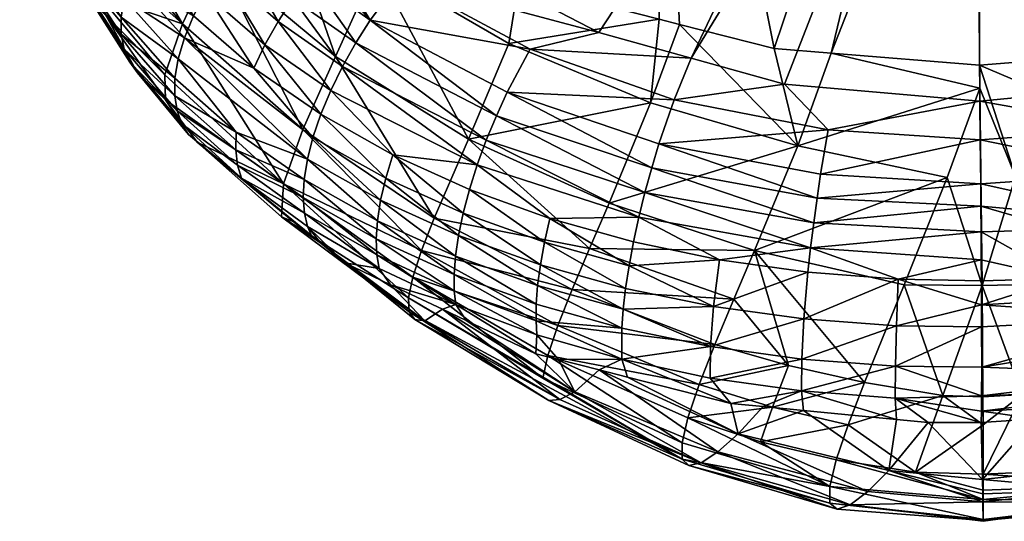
# Model space of a CAD drawing. Extents: x -0.098 to 0.098, y -0.192 to -0.001.
# Tile 22 of 256: x -0.00493 to 0.00082, y -0.1921 to -0.18917. Entities that reach past the tile are written whole.
import ezdxf

# ---------------------------------------------------------------- set-up
doc = ezdxf.new("R2010")
doc.units = 0
doc.layers.add('mesh', color=7, linetype='CONTINUOUS')

msp = doc.modelspace()

# ---------------------------------------------------------------- meshes
at = {"layer": 'mesh'}
mesh = msp.add_polyface(dxfattribs=at)
corners = [(0.0052554, -0.1858226, 0.1596345), (0.0006512, -0.1849164, 0.1593801), (0.0053644, -0.1827672, 0.1578573), (0.0052396, -0.1862653, 0.159892), (0.0051975, -0.1867153, 0.1601912), (0.0006639, -0.1866526, 0.1604881), (0.0064476, -0.1836237, 0.1563551), (0.0063387, -0.1837324, 0.1561524), (0.0063255, -0.1841135, 0.1563382), (0.0053981, -0.1818238, 0.1573085), (0.0054031, -0.1816827, 0.1572264), (0.0056324, -0.1828264, 0.1577665), (0.0062794, -0.1830784, 0.157342), (0.0060542, -0.1865188, 0.1595486), (0.0061714, -0.1830102, 0.1574606), (0.0060486, -0.1829502, 0.1575635), (0.0058, -0.1863921, 0.1597289), (0.0059151, -0.1828993, 0.157649), (0.0063688, -0.1831532, 0.1572104), (0.0063075, -0.1867742, 0.1591708), (0.0062424, -0.1866742, 0.1593206), (0.006437, -0.1832326, 0.1570691), (0.0063931, -0.1794325, 0.1555304), (0.006483, -0.1794965, 0.1553955), (0.0065522, -0.1795645, 0.1552507), (0.006599, -0.1796347, 0.1551), (0.0064825, -0.1833144, 0.1569221), (0.0066233, -0.1797051, 0.1549475), (0.0065049, -0.1833964, 0.1567735), (0.0066256, -0.179774, 0.1547972), (0.0065052, -0.1834764, 0.1566274), (0.0062231, -0.1802386, 0.1539678), (0.0034711, -0.1852091, 0.1543357), (0.0025852, -0.1815965, 0.1521447), (0.0025745, -0.1854586, 0.1541569), (0.0034973, -0.1813771, 0.1523398), (0.0042897, -0.1849045, 0.1545935), (0.0043313, -0.1811088, 0.1526176), (0.0040977, -0.1885951, 0.1568429), (0.0034325, -0.1889009, 0.1566107), (0.0060435, -0.1874711, 0.1580888), (0.0057077, -0.1805168, 0.1534289), (0.0056897, -0.1877286, 0.1576798), (0.0006406, -0.181929, 0.1520589), (0.000659, -0.1856582, 0.1540748), (0.0017549, -0.1893449, 0.1563683), (0.000633, -0.1818433, 0.157714), (0.0006583, -0.1858799, 0.1599949), (0.0055079, -0.1863066, 0.1598437), (0.0064654, -0.1800735, 0.1543686), (0.0062028, -0.1873552, 0.1582729), (0.0063108, -0.1872196, 0.1584872), (0.0061527, -0.1866001, 0.1594293), (0.0059261, -0.1864549, 0.1596395), (0.0063737, -0.187049, 0.1587526), (0.0063554, -0.1868658, 0.1590328), (0.0057148, -0.1871292, 0.1602228), (0.0059667, -0.1872924, 0.1600641), (0.0054355, -0.1870082, 0.1603119), (0.0055876, -0.1877911, 0.1576116), (0.0050727, -0.1808145, 0.1529798), (0.0049471, -0.1881834, 0.1571839)]
mesh.append_faces([[corners[k] for k in face] for face in [(0, 1, 2, 2), (3, 4, 5, 5), (6, 7, 8, 8), (9, 10, 11, 11), (12, 13, 14, 14), (11, 2, 9, 9), (15, 16, 17, 17), (18, 19, 20, 20), (21, 19, 18, 18), (22, 12, 14, 14), (23, 18, 12, 12), (24, 21, 18, 18), (25, 26, 21, 21), (27, 28, 26, 26), (29, 30, 28, 28), (31, 8, 7, 7), (32, 33, 34, 34), (32, 35, 33, 33), (36, 35, 32, 32), (36, 37, 35, 35), (32, 38, 36, 36), (34, 39, 32, 32), (40, 41, 42, 42), (40, 31, 41, 41), (43, 34, 33, 33), (44, 34, 43, 43), (44, 45, 34, 34), (2, 1, 46, 46), (0, 47, 1, 1), (3, 47, 0, 0), (3, 5, 47, 47), (48, 3, 0, 0), (6, 49, 7, 7), (50, 6, 8, 8), (51, 6, 50, 50), (2, 48, 0, 0), (12, 18, 52, 52), (14, 53, 15, 15), (14, 13, 53, 53), (12, 52, 13, 13), (11, 48, 2, 2), (17, 48, 11, 11), (17, 16, 48, 48), (15, 53, 16, 16), (30, 54, 28, 28), (51, 54, 30, 30), (26, 55, 21, 21), (28, 55, 26, 26), (28, 54, 55, 55), (18, 20, 52, 52), (21, 55, 19, 19), (6, 51, 30, 30), (56, 16, 53, 53), (48, 16, 56, 56), (57, 13, 52, 52), (4, 48, 58, 58), (3, 48, 4, 4), (50, 31, 40, 40), (50, 8, 31, 31), (41, 59, 42, 42), (60, 59, 41, 41), (60, 61, 59, 59), (37, 61, 60, 60), (36, 61, 37, 37)]])
mesh = msp.add_polyface(dxfattribs=at)
corners = [(-0.0040691, -0.1829649, 0.1579332), (0.0006512, -0.1849164, 0.1593801), (-0.0039357, -0.1858689, 0.1596333), (-0.0041108, -0.1820548, 0.1574004), (-0.0043338, -0.1830229, 0.1578495), (-0.0041185, -0.1818695, 0.1573136), (-0.0012563, -0.185639, 0.1542488), (0.0006599, -0.1858227, 0.1541637), (0.000659, -0.1856582, 0.1540748), (-0.0021548, -0.1853972, 0.1544268), (-0.0020166, -0.1889527, 0.1565961), (-0.0029757, -0.1850992, 0.1546839), (-0.0027438, -0.18863, 0.1568443), (-0.0005226, -0.1893344, 0.1563757), (-0.0013059, -0.1817591, 0.1522134), (0.0006406, -0.181929, 0.1520589), (-0.0022196, -0.1815477, 0.1524079), (-0.0030557, -0.1812864, 0.1526849), (0.0006583, -0.1858799, 0.1599949), (-0.0039154, -0.186311, 0.1598921), (-0.0038633, -0.1867929, 0.1602133), (-0.003617, -0.1875563, 0.1607547), (0.000633, -0.1818433, 0.157714), (-0.0041817, -0.1863578, 0.1598392), (-0.0045261, -0.1864647, 0.1596994), (-0.0043726, -0.1872112, 0.1602463), (-0.0040945, -0.1870856, 0.1603336), (-0.0037995, -0.180998, 0.1530464), (-0.0044369, -0.1807053, 0.1534947), (-0.0042168, -0.1878593, 0.1575899), (-0.0043459, -0.1877821, 0.1576753), (-0.0035952, -0.188231, 0.1571791), (-0.0034567, -0.1883138, 0.1570875), (-0.0028755, -0.1885716, 0.1568892)]
mesh.append_faces([[corners[k] for k in face] for face in [(0, 1, 2, 2), (3, 0, 4, 4), (5, 3, 4, 4), (6, 7, 8, 8), (9, 10, 6, 6), (11, 12, 9, 9), (13, 7, 6, 6), (14, 8, 15, 15), (14, 6, 8, 8), (16, 6, 14, 14), (16, 9, 6, 6), (17, 9, 16, 16), (17, 11, 9, 9), (18, 19, 2, 2), (18, 20, 19, 19), (18, 21, 20, 20), (2, 1, 18, 18), (0, 22, 1, 1), (3, 22, 0, 0), (19, 0, 2, 2), (23, 0, 19, 19), (23, 4, 0, 0), (23, 24, 4, 4), (23, 25, 24, 24), (23, 20, 26, 26), (19, 20, 23, 23), (27, 28, 29, 29), (28, 30, 29, 29), (27, 31, 17, 17), (29, 31, 27, 27), (32, 33, 11, 11), (31, 11, 17, 17), (31, 32, 11, 11)]])
mesh = msp.add_polyface(dxfattribs=at)
corners = [(-0.0043785, -0.1876846, 0.1604596), (-0.0045033, -0.1872902, 0.1601765), (-0.0043726, -0.1872112, 0.1602463), (-0.0044948, -0.1877847, 0.1603814), (-0.0043062, -0.1881769, 0.1606782), (-0.0044034, -0.1882934, 0.1605924), (-0.0042514, -0.1875933, 0.1605199), (-0.0040738, -0.1879631, 0.1607963), (-0.0041951, -0.188066, 0.1607464), (-0.0039462, -0.1878702, 0.1608283), (-0.0039556, -0.188424, 0.1610272), (-0.003842, -0.1883109, 0.1610668), (-0.003816, -0.1877882, 0.1608436), (-0.0034526, -0.1885155, 0.1613352), (-0.004623, -0.1873788, 0.1600892), (-0.0047275, -0.187475, 0.1599857), (-0.0040945, -0.1870856, 0.1603336), (-0.0021548, -0.1853972, 0.1544268), (-0.0027438, -0.18863, 0.1568443), (-0.0020166, -0.1889527, 0.1565961), (-0.0029757, -0.1850992, 0.1546839), (-0.0028755, -0.1885716, 0.1568892), (-0.0043969, -0.188109, 0.1580042), (-0.0043459, -0.1877821, 0.1576753), (-0.0047072, -0.1875246, 0.1580891), (0.0006583, -0.1858799, 0.1599949), (-0.0031854, -0.1881772, 0.1612292), (-0.003617, -0.1875563, 0.1607547), (-0.0025241, -0.1887337, 0.1616829), (-0.0015473, -0.1892406, 0.1621179), (-0.0038633, -0.1867929, 0.1602133), (-0.0045261, -0.1864647, 0.1596994), (-0.0041817, -0.1863578, 0.1598392), (-0.0042168, -0.1878593, 0.1575899), (-0.0037942, -0.1887924, 0.1578113), (-0.0048675, -0.1874103, 0.1582729), (-0.0045, -0.188304, 0.1583562), (-0.0035952, -0.188231, 0.1571791)]
mesh.append_faces([[corners[k] for k in face] for face in [(0, 1, 2, 2), (0, 3, 1, 1), (4, 3, 0, 0), (4, 5, 3, 3), (6, 7, 8, 8), (6, 9, 7, 7), (7, 10, 8, 8), (9, 11, 7, 7), (12, 13, 9, 9), (3, 14, 1, 1), (5, 15, 3, 3), (0, 8, 4, 4), (0, 6, 8, 8), (2, 6, 0, 0), (2, 9, 6, 6), (16, 9, 2, 2), (16, 12, 9, 9), (17, 18, 19, 19), (20, 21, 18, 18), (22, 23, 24, 24), (25, 26, 27, 27), (25, 28, 26, 26), (25, 29, 28, 28), (16, 30, 27, 27), (2, 1, 31, 31), (32, 16, 2, 2), (27, 26, 12, 12), (1, 14, 31, 31), (27, 12, 16, 16), (22, 33, 23, 23), (22, 34, 33, 33), (35, 36, 22, 22), (34, 37, 33, 33)]])
mesh = msp.add_polyface(dxfattribs=at)
corners = [(0.0048957, -0.1875857, 0.1608105), (0.0045585, -0.1881048, 0.1612026), (0.0006639, -0.1866526, 0.1604881), (0.0024787, -0.1896141, 0.1623808), (0.0023746, -0.1893709, 0.1622512), (0.0029257, -0.1892094, 0.1621105), (0.0035838, -0.189836, 0.1621395), (0.0034578, -0.189557, 0.162156), (0.0038702, -0.1893544, 0.161975), (0.0031289, -0.1900111, 0.162308), (0.0030233, -0.1897295, 0.1623132), (0.0026557, -0.1901543, 0.1624491), (0.0033199, -0.1893064, 0.1621092), (0.0025707, -0.1898712, 0.1624448), (0.0021029, -0.189982, 0.1625493), (0.0021673, -0.1902655, 0.1625612), (0.0015763, -0.1898023, 0.1625508), (0.0016228, -0.1900613, 0.1626251), (0.0031749, -0.1901558, 0.1622797), (0.0036383, -0.1899797, 0.1621049), (0.0036852, -0.190122, 0.1620527), (0.0017549, -0.1893449, 0.1563683), (0.0024361, -0.1891646, 0.1564667), (0.0025745, -0.1854586, 0.1541569), (0.0025443, -0.189136, 0.1564823), (0.0034325, -0.1889009, 0.1566107), (0.0034351, -0.1892737, 0.1568779), (0.0026125, -0.1896282, 0.1567894), (0.0040977, -0.1885951, 0.1568429), (0.0028607, -0.1902138, 0.1573887), (0.0029777, -0.1904774, 0.1577227), (0.0036763, -0.1898298, 0.1574997), (0.003853, -0.1887186, 0.1616964), (0.004074, -0.1888851, 0.1617493)]
mesh.append_faces([[corners[k] for k in face] for face in [(0, 1, 2, 2), (3, 4, 5, 5), (6, 7, 8, 8), (9, 7, 6, 6), (9, 10, 7, 7), (11, 10, 9, 9), (12, 3, 5, 5), (13, 3, 12, 12), (13, 14, 3, 3), (15, 14, 13, 13), (10, 12, 7, 7), (10, 13, 12, 12), (11, 13, 10, 10), (11, 15, 13, 13), (3, 16, 4, 4), (14, 17, 3, 3), (9, 18, 11, 11), (9, 19, 18, 18), (6, 19, 9, 9), (19, 20, 18, 18), (21, 22, 23, 23), (23, 24, 25, 25), (22, 24, 23, 23), (24, 26, 25, 25), (24, 27, 26, 26), (24, 22, 27, 27), (28, 25, 26, 26), (29, 30, 31, 31), (29, 26, 27, 27), (31, 26, 29, 29), (2, 1, 32, 32), (32, 33, 12, 12), (12, 5, 32, 32)]])
mesh = msp.add_polyface(dxfattribs=at)
corners = [(0.0006639, -0.1866526, 0.1604881), (-0.0004631, -0.1895433, 0.1623911), (-0.0010072, -0.1893914, 0.162254), (-0.0019482, -0.1893381, 0.162115), (-0.0015473, -0.1892406, 0.1621179), (-0.0027041, -0.1889294, 0.1617592), (-0.0028835, -0.1891685, 0.161783), (-0.0033407, -0.1884133, 0.1613309), (-0.0033355, -0.1890412, 0.1615418), (-0.002968, -0.189301, 0.1617705), (-0.003046, -0.1894389, 0.1617399), (-0.0032409, -0.1889133, 0.1615622), (-0.0022056, -0.1898707, 0.162147), (-0.0021465, -0.1897281, 0.1621634), (-0.0020829, -0.1895903, 0.1621627), (-0.0011075, -0.1896336, 0.1623833), (-0.0012563, -0.185639, 0.1542488), (-0.0011948, -0.1891626, 0.1564749), (-0.0010758, -0.189193, 0.1564573), (-0.0020166, -0.1889527, 0.1565961), (-0.0005226, -0.1893344, 0.1563757), (-0.0001885, -0.1893616, 0.1563637), (0.0006599, -0.1858227, 0.1541637), (-0.0003846, -0.1899024, 0.1567541), (-0.001245, -0.1896509, 0.1567887), (-0.0020735, -0.1893048, 0.1568769), (-0.0027438, -0.18863, 0.1568443), (-0.0028755, -0.1885716, 0.1568892), (-0.0028487, -0.1888536, 0.1570031), (-0.0023092, -0.1898637, 0.1574985), (-0.0030876, -0.1893798, 0.1576411), (0.0006583, -0.1858799, 0.1599949), (-0.0025241, -0.1887337, 0.1616829), (-0.0031854, -0.1881772, 0.1612292)]
mesh.append_faces([[corners[k] for k in face] for face in [(0, 1, 2, 2), (3, 4, 2, 2), (3, 5, 4, 4), (6, 5, 3, 3), (6, 7, 5, 5), (8, 9, 10, 10), (11, 6, 9, 9), (9, 12, 10, 10), (6, 13, 9, 9), (6, 14, 13, 13), (3, 14, 6, 6), (3, 15, 14, 14), (2, 15, 3, 3), (2, 1, 15, 15), (16, 17, 18, 18), (16, 19, 17, 17), (20, 16, 18, 18), (21, 22, 20, 20), (23, 21, 20, 20), (18, 23, 20, 20), (17, 24, 18, 18), (17, 25, 24, 24), (19, 25, 17, 17), (26, 27, 28, 28), (29, 28, 30, 30), (28, 19, 26, 26), (28, 25, 19, 19), (29, 25, 28, 28), (29, 24, 25, 25), (31, 2, 4, 4), (32, 7, 33, 33), (32, 5, 7, 7), (32, 4, 5, 5)]])
mesh = msp.add_polyface(dxfattribs=at)
corners = [(0.0006639, -0.1866526, 0.1604881), (0.0023746, -0.1893709, 0.1622512), (0.0018279, -0.1895311, 0.1623908), (0.0029257, -0.1892094, 0.1621105), (0.0015763, -0.1898023, 0.1625508), (0.0024787, -0.1896141, 0.1623808), (0.0016228, -0.1900613, 0.1626251), (0.0021029, -0.189982, 0.1625493), (0.0016662, -0.1903448, 0.1626425), (0.0021673, -0.1902655, 0.1625612), (-0.0001885, -0.1893616, 0.1563637), (0.0006665, -0.1871765, 0.1548956), (0.0006599, -0.1858227, 0.1541637), (0.0006795, -0.189566, 0.1564362), (-0.0003846, -0.1899024, 0.1567541), (0.0004887, -0.1900883, 0.1568036), (0.0015583, -0.1893608, 0.1563617), (0.000659, -0.1856582, 0.1540748), (0.0017549, -0.1893449, 0.1563683), (0.0026125, -0.1896282, 0.1567894), (0.001757, -0.1898887, 0.1567541), (0.0024361, -0.1891646, 0.1564667), (0.0011453, -0.19071, 0.1573472), (0.0008877, -0.1900835, 0.156802), (0.0020153, -0.1904997, 0.1573255), (-0.0010072, -0.1893914, 0.162254), (0.0006583, -0.1858799, 0.1599949), (0.0006788, -0.1896422, 0.1624872), (-0.0004631, -0.1895433, 0.1623911), (0.003853, -0.1887186, 0.1616964), (-0.0002079, -0.1898104, 0.1625512), (0.000682, -0.1898684, 0.1625997), (0.0006846, -0.1901261, 0.1626754), (0.0006778, -0.1894323, 0.1563325), (0.0006941, -0.1907202, 0.1573309)]
mesh.append_faces([[corners[k] for k in face] for face in [(0, 1, 2, 2), (0, 3, 1, 1), (4, 2, 1, 1), (5, 6, 4, 4), (7, 8, 6, 6), (9, 8, 7, 7), (10, 11, 12, 12), (13, 14, 15, 15), (16, 12, 11, 11), (17, 12, 16, 16), (16, 18, 17, 17), (19, 18, 20, 20), (19, 21, 18, 18), (18, 16, 20, 20), (22, 20, 23, 23), (24, 19, 20, 20), (0, 25, 26, 26), (27, 28, 0, 0), (2, 27, 0, 0), (29, 3, 0, 0), (30, 27, 31, 31), (31, 6, 32, 32), (31, 4, 6, 6), (4, 27, 2, 2), (4, 31, 27, 27), (33, 11, 10, 10), (34, 13, 15, 15), (33, 10, 13, 13), (16, 11, 33, 33), (23, 33, 13, 13), (20, 33, 23, 23), (20, 16, 33, 33)]])
mesh = msp.add_polyface(dxfattribs=at)
corners = [(-0.0048678, -0.1881472, 0.1590647), (-0.004909, -0.1880683, 0.1591923), (-0.0047739, -0.1885126, 0.1595159), (-0.0041951, -0.188066, 0.1607464), (-0.0039556, -0.188424, 0.1610272), (-0.0040597, -0.1885444, 0.1609693), (-0.0037623, -0.1888782, 0.1612461), (-0.0038465, -0.1890101, 0.1611799), (-0.0040738, -0.1879631, 0.1607963), (-0.003842, -0.1883109, 0.1610668), (-0.0045413, -0.1890164, 0.1597216), (-0.0045781, -0.18894, 0.1598509), (-0.0044914, -0.1890808, 0.1595987), (-0.0048124, -0.1882168, 0.1589459), (-0.0045988, -0.188852, 0.1599843), (-0.0047968, -0.1884247, 0.1596501), (-0.004933, -0.1879805, 0.1593268), (-0.004601, -0.1887532, 0.1601185), (-0.0048004, -0.1883277, 0.1597868), (-0.0042892, -0.1894143, 0.160055), (-0.004244, -0.1894771, 0.1599307), (-0.0043219, -0.1893387, 0.1601844), (-0.0043396, -0.1892503, 0.1603162), (-0.00434, -0.1891498, 0.1604472), (-0.0039851, -0.1897749, 0.1603797), (-0.0040129, -0.1896993, 0.1605082), (-0.0040269, -0.18961, 0.1606375), (-0.0040253, -0.1895079, 0.1607644), (-0.0042837, -0.18892, 0.1606929), (-0.0045436, -0.1885308, 0.1603755), (-0.0044833, -0.1884124, 0.1604907), (-0.0039165, -0.1891424, 0.1610962), (-0.0044034, -0.1882934, 0.1605924), (-0.0039703, -0.1892715, 0.1609972), (-0.0040066, -0.1893944, 0.1608855), (-0.0043217, -0.189039, 0.1605741), (-0.0045829, -0.1886454, 0.1602502), (-0.0049187, -0.1877846, 0.1596041), (-0.0043062, -0.1881769, 0.1606782), (-0.0043969, -0.188109, 0.1580042), (-0.0045, -0.188304, 0.1583562), (-0.0037942, -0.1887924, 0.1578113), (-0.004473, -0.1890191, 0.1594029), (-0.0040847, -0.1894882, 0.1592808), (-0.0039812, -0.1891901, 0.1585221), (-0.0045843, -0.1884771, 0.1587182), (-0.0040803, -0.1896339, 0.1599199), (-0.004427, -0.1891435, 0.1594963), (-0.004623, -0.1886143, 0.159099), (-0.004751, -0.1882685, 0.1588394), (-0.0048192, -0.1877665, 0.158508)]
mesh.append_faces([[corners[k] for k in face] for face in [(0, 1, 2, 2), (3, 4, 5, 5), (6, 5, 4, 4), (7, 5, 6, 6), (8, 9, 4, 4), (10, 2, 11, 11), (10, 0, 2, 2), (12, 0, 10, 10), (12, 13, 0, 0), (2, 14, 11, 11), (2, 15, 14, 14), (1, 15, 2, 2), (1, 16, 15, 15), (15, 17, 14, 14), (15, 18, 17, 17), (16, 18, 15, 15), (12, 19, 20, 20), (10, 19, 12, 12), (10, 21, 19, 19), (11, 21, 10, 10), (11, 22, 21, 21), (14, 22, 11, 11), (14, 23, 22, 22), (17, 23, 14, 14), (19, 24, 20, 20), (21, 25, 19, 19), (21, 26, 25, 25), (22, 26, 21, 21), (22, 27, 26, 26), (23, 27, 22, 22), (28, 29, 30, 30), (31, 30, 32, 32), (31, 28, 30, 30), (33, 28, 31, 31), (23, 34, 27, 27), (23, 35, 34, 34), (17, 35, 23, 23), (17, 36, 35, 35), (18, 36, 17, 17), (18, 37, 36, 36), (28, 36, 29, 29), (28, 35, 36, 36), (33, 35, 28, 28), (33, 34, 35, 35), (32, 7, 31, 31), (32, 5, 7, 7), (38, 5, 32, 32), (38, 3, 5, 5), (39, 40, 41, 41), (42, 43, 44, 44), (44, 40, 45, 45), (44, 41, 40, 40), (20, 46, 47, 47), (12, 42, 48, 48), (12, 47, 42, 42), (48, 49, 13, 13), (48, 13, 12, 12), (12, 20, 47, 47), (44, 48, 42, 42), (45, 48, 44, 44), (45, 49, 48, 48), (43, 47, 46, 46), (42, 47, 43, 43), (45, 50, 49, 49)]])
mesh = msp.add_polyface(dxfattribs=at)
corners = [(-0.0034526, -0.1885155, 0.1613352), (-0.0035623, -0.1886283, 0.1613234), (-0.003842, -0.1883109, 0.1610668), (-0.0038465, -0.1890101, 0.1611799), (-0.0034992, -0.1893121, 0.1614459), (-0.0035634, -0.1894486, 0.161371), (-0.0036666, -0.1887499, 0.1612939), (-0.0039556, -0.188424, 0.1610272), (-0.0037623, -0.1888782, 0.1612461), (-0.0039462, -0.1878702, 0.1608283), (-0.0034224, -0.1891751, 0.1615031), (-0.0033355, -0.1890412, 0.1615418), (-0.0032409, -0.1889133, 0.1615622), (-0.0031733, -0.189719, 0.1616244), (-0.0031151, -0.1895794, 0.1616911), (-0.003046, -0.1894389, 0.1617399), (-0.002968, -0.189301, 0.1617705), (-0.0028835, -0.1891685, 0.161783), (-0.0033407, -0.1884133, 0.1613309), (-0.003816, -0.1877882, 0.1608436), (-0.0031854, -0.1881772, 0.1612292), (-0.0032515, -0.1899822, 0.161444), (-0.0040066, -0.1893944, 0.1608855), (-0.0039703, -0.1892715, 0.1609972), (-0.0039165, -0.1891424, 0.1610962), (-0.0032783, -0.1898076, 0.15835), (-0.0037942, -0.1887924, 0.1578113), (-0.0039812, -0.1891901, 0.1585221), (-0.0030876, -0.1893798, 0.1576411), (-0.0028487, -0.1888536, 0.1570031), (-0.0028755, -0.1885716, 0.1568892), (-0.0034567, -0.1883138, 0.1570875), (-0.0035952, -0.188231, 0.1571791)]
mesh.append_faces([[corners[k] for k in face] for face in [(0, 1, 2, 2), (3, 4, 5, 5), (6, 2, 1, 1), (6, 7, 2, 2), (8, 7, 6, 6), (9, 0, 2, 2), (8, 4, 3, 3), (8, 10, 4, 4), (6, 10, 8, 8), (6, 11, 10, 10), (1, 11, 6, 6), (1, 12, 11, 11), (0, 12, 1, 1), (4, 13, 5, 5), (4, 14, 13, 13), (10, 14, 4, 4), (10, 15, 14, 14), (11, 15, 10, 10), (12, 16, 11, 11), (0, 17, 12, 12), (0, 18, 17, 17), (19, 18, 0, 0), (19, 20, 18, 18), (21, 22, 23, 23), (24, 5, 23, 23), (24, 3, 5, 5), (25, 26, 27, 27), (25, 28, 26, 26), (29, 30, 31, 31), (26, 31, 32, 32), (28, 31, 26, 26), (28, 29, 31, 31)]])
mesh = msp.add_polyface(dxfattribs=at)
corners = [(-0.0031151, -0.1895794, 0.1616911), (-0.0027519, -0.1899551, 0.1618549), (-0.0031733, -0.189719, 0.1616244), (-0.003046, -0.1894389, 0.1617399), (-0.0022585, -0.1900151, 0.1621127), (-0.0028315, -0.1906203, 0.1612361), (-0.0027645, -0.1907156, 0.1609824), (-0.0030326, -0.1905881, 0.1608373), (-0.0032508, -0.1903746, 0.1609718), (-0.0032688, -0.1902971, 0.161096), (-0.0028449, -0.1905414, 0.1613571), (-0.0032757, -0.1902054, 0.1612181), (-0.0028487, -0.1904481, 0.1614749), (-0.0032703, -0.1900999, 0.1613352), (-0.0028417, -0.1903412, 0.1615865), (-0.0032515, -0.1899822, 0.161444), (-0.0027933, -0.1900923, 0.1617793), (-0.0028233, -0.1902219, 0.161689), (-0.0032191, -0.1898543, 0.1615413), (-0.004244, -0.1894771, 0.1599307), (-0.0039458, -0.1898369, 0.1602548), (-0.0040803, -0.1896339, 0.1599199), (-0.0039851, -0.1897749, 0.1603797), (-0.0042892, -0.1894143, 0.160055), (-0.0040129, -0.1896993, 0.1605082), (-0.0036373, -0.1900933, 0.1606857), (-0.0032234, -0.1904377, 0.1608485), (-0.0036601, -0.1900171, 0.1608124), (-0.0036704, -0.1899267, 0.1609384), (-0.0040269, -0.18961, 0.1606375), (-0.0036667, -0.1898229, 0.1610606), (-0.0040253, -0.1895079, 0.1607644), (-0.0040066, -0.1893944, 0.1608855), (-0.0035634, -0.1894486, 0.161371), (-0.0039703, -0.1892715, 0.1609972), (-0.0040847, -0.1894882, 0.1592808), (-0.0033912, -0.1901248, 0.1591206), (-0.0032783, -0.1898076, 0.15835), (-0.0025839, -0.1905152, 0.1585846), (-0.0039812, -0.1891901, 0.1585221), (-0.0025094, -0.1903265, 0.1582027), (-0.0030876, -0.1893798, 0.1576411), (-0.0023092, -0.1898637, 0.1574985), (-0.0025654, -0.1909265, 0.1606822), (-0.0026594, -0.1907919, 0.1593986), (-0.0034031, -0.1903193, 0.159936), (-0.0026557, -0.1908748, 0.1598229), (-0.0026351, -0.1906714, 0.1589841), (-0.0031728, -0.1904734, 0.1607235), (-0.0033207, -0.1903524, 0.1606033), (-0.0038954, -0.1898823, 0.1601368), (-0.0026237, -0.1909192, 0.1602524)]
mesh.append_faces([[corners[k] for k in face] for face in [(0, 1, 2, 2), (3, 4, 0, 0), (5, 6, 7, 7), (8, 5, 7, 7), (9, 5, 8, 8), (9, 10, 5, 5), (11, 10, 9, 9), (11, 12, 10, 10), (13, 12, 11, 11), (13, 14, 12, 12), (15, 14, 13, 13), (16, 17, 18, 18), (19, 20, 21, 21), (19, 22, 20, 20), (23, 24, 22, 22), (20, 25, 26, 26), (22, 25, 20, 20), (22, 27, 25, 25), (24, 27, 22, 22), (24, 28, 27, 27), (29, 28, 24, 24), (29, 30, 28, 28), (31, 30, 29, 29), (31, 32, 30, 30), (15, 30, 32, 32), (13, 30, 15, 15), (13, 28, 30, 30), (11, 28, 13, 13), (11, 27, 28, 28), (9, 27, 11, 11), (9, 25, 27, 27), (8, 25, 9, 9), (8, 26, 25, 25), (2, 18, 33, 33), (2, 16, 18, 18), (1, 16, 2, 2), (15, 17, 14, 14), (15, 18, 17, 17), (34, 18, 15, 15), (34, 33, 18, 18), (35, 21, 36, 36), (37, 36, 38, 38), (39, 36, 37, 37), (39, 35, 36, 36), (40, 41, 37, 37), (40, 42, 41, 41), (43, 7, 6, 6), (44, 45, 46, 46), (44, 36, 45, 45), (47, 36, 44, 44), (47, 38, 36, 36), (26, 48, 49, 49), (50, 26, 49, 49), (20, 50, 21, 21), (8, 7, 48, 48), (20, 26, 50, 50), (48, 26, 8, 8), (45, 49, 48, 48), (45, 50, 49, 49), (36, 50, 45, 45), (36, 21, 50, 50), (43, 48, 7, 7), (46, 48, 51, 51), (46, 45, 48, 48)]])
mesh = msp.add_polyface(dxfattribs=at)
corners = [(-0.0002722, -0.1902101, 0.1626426), (0.0006858, -0.1902564, 0.1627023), (-0.0002917, -0.1903541, 0.1626437), (-0.0004631, -0.1895433, 0.1623911), (-0.0002079, -0.1898104, 0.1625512), (-0.0011075, -0.1896336, 0.1623833), (-0.0003614, -0.1911511, 0.1623218), (0.0001915, -0.1909562, 0.1625428), (0.0001857, -0.1911923, 0.1623833), (-0.0003488, -0.1909155, 0.1624858), (-0.000895, -0.1910772, 0.1622205), (-0.0008769, -0.1908426, 0.1623917), (0.0002025, -0.1906842, 0.162649), (-0.0003251, -0.1906433, 0.1625967), (-0.0008415, -0.1905704, 0.1625098), (-0.0003094, -0.1904994, 0.1626285), (-0.0013139, -0.1903214, 0.1624301), (-0.0012782, -0.1901758, 0.1624529), (-0.0012387, -0.1900316, 0.1624586), (-0.0011964, -0.1898917, 0.1624479), (-0.0002514, -0.19007, 0.1626259), (0.0006795, -0.189566, 0.1564362), (-0.0001885, -0.1893616, 0.1563637), (-0.0003846, -0.1899024, 0.1567541), (-0.0010758, -0.189193, 0.1564573), (-0.001245, -0.1896509, 0.1567887), (-0.001602, -0.1905042, 0.1577215), (-0.0007583, -0.1908011, 0.1576473), (-0.000637, -0.1905162, 0.1573251), (0.0004887, -0.1900883, 0.1568036), (0.0002375, -0.1907174, 0.1573485), (-0.0004379, -0.1911888, 0.1579825), (-0.0008686, -0.1910648, 0.1579988), (0.0000056, -0.1912882, 0.1579906), (0.0006846, -0.1901261, 0.1626754), (0.000682, -0.1898684, 0.1625997), (0.0006868, -0.1904068, 0.1626967), (0.0006788, -0.1896422, 0.1624872), (0.0006879, -0.1905703, 0.1626906)]
mesh.append_faces([[corners[k] for k in face] for face in [(0, 1, 2, 2), (3, 4, 5, 5), (6, 7, 8, 8), (6, 9, 7, 7), (10, 9, 6, 6), (10, 11, 9, 9), (9, 12, 7, 7), (9, 13, 12, 12), (11, 13, 9, 9), (14, 13, 11, 11), (15, 13, 14, 14), (15, 12, 13, 13), (16, 15, 14, 14), (17, 2, 15, 15), (18, 0, 2, 2), (19, 20, 0, 0), (4, 20, 19, 19), (21, 22, 23, 23), (24, 25, 23, 23), (26, 27, 28, 28), (28, 29, 23, 23), (30, 29, 28, 28), (31, 27, 32, 32), (31, 28, 27, 27), (33, 28, 31, 31), (33, 30, 28, 28), (20, 34, 0, 0), (35, 34, 20, 20), (2, 36, 15, 15), (1, 36, 2, 2), (3, 37, 4, 4), (38, 12, 15, 15), (4, 35, 20, 20)]])
mesh = msp.add_polyface(dxfattribs=at)
corners = [(-0.0022585, -0.1900151, 0.1621127), (-0.0023038, -0.1901582, 0.1620609), (-0.0027519, -0.1899551, 0.1618549), (-0.0018336, -0.1903282, 0.16224), (-0.0013139, -0.1903214, 0.1624301), (-0.0022056, -0.1898707, 0.162147), (-0.0021465, -0.1897281, 0.1621634), (-0.0012782, -0.1901758, 0.1624529), (-0.0020829, -0.1895903, 0.1621627), (-0.0012387, -0.1900316, 0.1624586), (-0.0031151, -0.1895794, 0.1616911), (-0.003046, -0.1894389, 0.1617399), (-0.002968, -0.189301, 0.1617705), (-0.0028449, -0.1905414, 0.1613571), (-0.0023831, -0.1908317, 0.1614761), (-0.0028315, -0.1906203, 0.1612361), (-0.0028487, -0.1904481, 0.1614749), (-0.0023923, -0.1907512, 0.1615934), (-0.0023933, -0.1906563, 0.1617066), (-0.0028417, -0.1903412, 0.1615865), (-0.0023677, -0.1904274, 0.1619089), (-0.0023853, -0.190548, 0.1618127), (-0.0028233, -0.1902219, 0.161689), (-0.0019052, -0.1907206, 0.1620107), (-0.001889, -0.190599, 0.1621009), (-0.0027933, -0.1900923, 0.1617793), (-0.0023404, -0.1902966, 0.1619923), (-0.001865, -0.1904673, 0.162178), (-0.001391, -0.1907372, 0.1622626), (-0.0025094, -0.1903265, 0.1582027), (-0.0017038, -0.1907447, 0.1580807), (-0.001602, -0.1905042, 0.1577215), (-0.0025839, -0.1905152, 0.1585846), (-0.0032783, -0.1898076, 0.15835), (-0.0023092, -0.1898637, 0.1574985), (-0.0014875, -0.1902393, 0.1573876), (-0.001245, -0.1896509, 0.1567887)]
mesh.append_faces([[corners[k] for k in face] for face in [(0, 1, 2, 2), (0, 3, 1, 1), (0, 4, 3, 3), (5, 4, 0, 0), (6, 7, 5, 5), (8, 9, 6, 6), (10, 0, 2, 2), (11, 5, 0, 0), (12, 6, 5, 5), (13, 14, 15, 15), (16, 17, 13, 13), (16, 18, 17, 17), (19, 18, 16, 16), (20, 21, 22, 22), (20, 23, 21, 21), (24, 23, 20, 20), (25, 20, 22, 22), (26, 20, 25, 25), (26, 24, 20, 20), (27, 24, 26, 26), (27, 28, 24, 24), (2, 26, 25, 25), (1, 26, 2, 2), (1, 27, 26, 26), (3, 27, 1, 1), (19, 21, 18, 18), (19, 22, 21, 21), (29, 30, 31, 31), (29, 32, 30, 30), (33, 32, 29, 29), (31, 34, 29, 29), (31, 35, 34, 34), (35, 36, 34, 34)]])
mesh = msp.add_polyface(dxfattribs=at)
corners = [(0.0028004, -0.1911277, 0.1618638), (0.0037711, -0.1907935, 0.1614668), (0.0037552, -0.1908597, 0.1613479), (0.0028025, -0.1910439, 0.1619735), (0.0037796, -0.190713, 0.1615842), (0.0027992, -0.1909464, 0.1620775), (0.0037797, -0.1906184, 0.1616975), (0.0027899, -0.1908359, 0.1621732), (0.0037707, -0.1905103, 0.1618037), (0.0027746, -0.1907138, 0.1622579), (0.0037519, -0.1903901, 0.1619001), (0.0027531, -0.190582, 0.1623295), (0.0037233, -0.1902599, 0.1619838), (0.0032149, -0.190299, 0.162234), (0.0036852, -0.190122, 0.1620527), (0.0017175, -0.1907726, 0.162547), (0.0017294, -0.1909049, 0.162484), (0.0017384, -0.191028, 0.1624076), (0.0022209, -0.1905543, 0.162507), (0.0021673, -0.1902655, 0.1625612), (0.0026557, -0.1901543, 0.1624491), (0.0017028, -0.1906333, 0.1625951), (0.0016662, -0.1903448, 0.1626425), (0.0027257, -0.1904429, 0.162386), (0.0031749, -0.1901558, 0.1622797), (0.0011543, -0.1903921, 0.1626914), (0.0006858, -0.1902564, 0.1627023), (0.0011729, -0.1906803, 0.1626482), (0.0022522, -0.1910454, 0.1579995), (0.0029777, -0.1904774, 0.1577227), (0.0021394, -0.1907831, 0.157648), (0.0030818, -0.1907166, 0.158082), (0.003881, -0.1902902, 0.1582039), (0.003167, -0.1909259, 0.158465), (0.0036763, -0.1898298, 0.1574997), (0.0028607, -0.1902138, 0.1573887), (0.0020153, -0.1904997, 0.1573255), (0.0018242, -0.191174, 0.1579827), (0.0011453, -0.19071, 0.1573472), (0.001757, -0.1898887, 0.1567541), (0.0026125, -0.1896282, 0.1567894), (0.0032276, -0.1910997, 0.1588703), (0.0039573, -0.1904781, 0.1585858), (0.00401, -0.1906336, 0.1589853), (-0.0002722, -0.1902101, 0.1626426), (0.0006846, -0.1901261, 0.1626754), (-0.0003094, -0.1904994, 0.1626285), (0.0006868, -0.1904068, 0.1626967), (0.0006879, -0.1905703, 0.1626906), (0.0006893, -0.1908331, 0.1626161), (0.0002025, -0.1906842, 0.162649), (0.0006886, -0.1906926, 0.1626559), (0.0001915, -0.1909562, 0.1625428), (0.0006898, -0.1909617, 0.1625517), (0.0016228, -0.1900613, 0.1626251), (0.0002375, -0.1907174, 0.1573485), (0.0006941, -0.1907202, 0.1573309), (0.0004887, -0.1900883, 0.1568036), (0.0004632, -0.1913633, 0.1580242), (0.0008877, -0.1900835, 0.156802), (0.0006795, -0.189566, 0.1564362), (0.0009278, -0.1913587, 0.1580226)]
mesh.append_faces([[corners[k] for k in face] for face in [(0, 1, 2, 2), (3, 4, 1, 1), (5, 6, 4, 4), (7, 6, 5, 5), (7, 8, 6, 6), (9, 8, 7, 7), (9, 10, 8, 8), (11, 10, 9, 9), (11, 12, 10, 10), (13, 12, 11, 11), (13, 14, 12, 12), (9, 15, 11, 11), (9, 16, 15, 15), (7, 16, 9, 9), (7, 17, 16, 16), (5, 17, 7, 7), (18, 19, 20, 20), (19, 21, 22, 22), (18, 21, 19, 19), (20, 23, 18, 18), (20, 24, 23, 23), (22, 25, 26, 26), (22, 27, 25, 25), (21, 27, 22, 22), (21, 15, 27, 27), (18, 15, 21, 21), (18, 11, 15, 15), (23, 11, 18, 18), (23, 13, 11, 11), (24, 13, 23, 23), (24, 14, 13, 13), (28, 29, 30, 30), (31, 29, 28, 28), (31, 32, 29, 29), (33, 32, 31, 31), (34, 29, 32, 32), (35, 30, 29, 29), (36, 30, 35, 35), (36, 37, 30, 30), (38, 37, 36, 36), (36, 39, 38, 38), (35, 40, 36, 36), (41, 42, 33, 33), (43, 42, 41, 41), (44, 45, 26, 26), (46, 47, 48, 48), (49, 50, 51, 51), (52, 50, 49, 49), (48, 51, 50, 50), (15, 49, 27, 27), (16, 49, 15, 15), (16, 53, 49, 49), (27, 51, 48, 48), (49, 51, 27, 27), (45, 22, 26, 26), (45, 54, 22, 22), (25, 47, 26, 26), (27, 47, 25, 25), (27, 48, 47, 47), (55, 56, 57, 57), (58, 56, 55, 55), (59, 60, 56, 56), (38, 59, 56, 56), (61, 38, 56, 56)]])
mesh = msp.add_polyface(dxfattribs=at)
corners = [(-0.0013139, -0.1903214, 0.1624301), (-0.0013451, -0.1904655, 0.1623903), (-0.0018336, -0.1903282, 0.16224), (-0.0017833, -0.1911531, 0.1614859), (-0.0019092, -0.1910089, 0.1616881), (-0.0014127, -0.1911521, 0.1618687), (-0.0022056, -0.1898707, 0.162147), (-0.0012782, -0.1901758, 0.1624529), (-0.0021465, -0.1897281, 0.1621634), (-0.0012387, -0.1900316, 0.1624586), (-0.0020829, -0.1895903, 0.1621627), (-0.0011964, -0.1898917, 0.1624479), (-0.0011075, -0.1896336, 0.1623833), (-0.0002079, -0.1898104, 0.1625512), (-0.0014132, -0.1909705, 0.1620823), (-0.0014051, -0.1908597, 0.1621779), (-0.000895, -0.1910772, 0.1622205), (-0.0019052, -0.1907206, 0.1620107), (-0.0019136, -0.1908303, 0.1619101), (-0.0008769, -0.1908426, 0.1623917), (-0.001391, -0.1907372, 0.1622626), (-0.001889, -0.190599, 0.1621009), (-0.0013709, -0.190605, 0.162334), (-0.001865, -0.1904673, 0.162178), (-0.0008415, -0.1905704, 0.1625098), (-0.0003094, -0.1904994, 0.1626285), (-0.0002917, -0.1903541, 0.1626437), (-0.0002722, -0.1902101, 0.1626426), (-0.0019148, -0.1909266, 0.1618016), (-0.001602, -0.1905042, 0.1577215), (-0.0017038, -0.1907447, 0.1580807), (-0.0007583, -0.1908011, 0.1576473), (-0.000637, -0.1905162, 0.1573251), (-0.0014875, -0.1902393, 0.1573876), (-0.0003846, -0.1899024, 0.1567541), (-0.001245, -0.1896509, 0.1567887), (-0.0008686, -0.1910648, 0.1579988), (-0.0017871, -0.1909551, 0.1584638)]
mesh.append_faces([[corners[k] for k in face] for face in [(0, 1, 2, 2), (3, 4, 5, 5), (6, 7, 0, 0), (8, 9, 7, 7), (10, 11, 9, 9), (12, 11, 10, 10), (12, 13, 11, 11), (14, 15, 16, 16), (14, 17, 15, 15), (18, 17, 14, 14), (15, 19, 16, 16), (15, 20, 19, 19), (21, 20, 15, 15), (22, 20, 23, 23), (22, 19, 20, 20), (24, 19, 22, 22), (2, 22, 23, 23), (1, 22, 2, 2), (1, 24, 22, 22), (0, 24, 1, 1), (7, 25, 0, 0), (9, 26, 7, 7), (11, 27, 9, 9), (5, 14, 16, 16), (28, 14, 5, 5), (28, 18, 14, 14), (29, 30, 31, 31), (32, 33, 29, 29), (33, 34, 35, 35), (32, 34, 33, 33), (36, 30, 37, 37), (36, 31, 30, 30)]])
mesh = msp.add_polyface(dxfattribs=at)
corners = [(-0.0014127, -0.1911521, 0.1618687), (-0.0019092, -0.1910089, 0.1616881), (-0.0019148, -0.1909266, 0.1618016), (-0.0023831, -0.1908317, 0.1614761), (-0.0023229, -0.1909255, 0.1612215), (-0.0024621, -0.1908593, 0.1611462), (-0.001915, -0.1911195, 0.1614424), (-0.0017833, -0.1911531, 0.1614859), (-0.0027645, -0.1907156, 0.1609824), (-0.0023923, -0.1907512, 0.1615934), (-0.0023933, -0.1906563, 0.1617066), (-0.0028315, -0.1906203, 0.1612361), (-0.0028449, -0.1905414, 0.1613571), (-0.0019136, -0.1908303, 0.1619101), (-0.0023853, -0.190548, 0.1618127), (-0.0019052, -0.1907206, 0.1620107), (-0.001889, -0.190599, 0.1621009), (-0.0014051, -0.1908597, 0.1621779), (-0.0016874, -0.1913417, 0.1610495), (-0.001776, -0.1913877, 0.1606147), (-0.0026351, -0.1906714, 0.1589841), (-0.0018459, -0.1911298, 0.1588691), (-0.0017871, -0.1909551, 0.1584638), (-0.0018753, -0.1912631, 0.1592935), (-0.0026594, -0.1907919, 0.1593986), (-0.0010599, -0.1917358, 0.1596523), (-0.0026557, -0.1908748, 0.1598229), (-0.0026237, -0.1909192, 0.1602524), (-0.0018393, -0.1913921, 0.1601728), (-0.0025654, -0.1909265, 0.1606822), (-0.0025839, -0.1905152, 0.1585846), (-0.0017038, -0.1907447, 0.1580807), (-0.0031728, -0.1904734, 0.1607235)]
mesh.append_faces([[corners[k] for k in face] for face in [(0, 1, 2, 2), (3, 4, 5, 5), (6, 1, 7, 7), (8, 3, 5, 5), (3, 6, 4, 4), (3, 1, 6, 6), (9, 1, 3, 3), (9, 2, 1, 1), (10, 2, 9, 9), (11, 3, 8, 8), (12, 9, 3, 3), (13, 14, 15, 15), (16, 17, 15, 15), (10, 13, 2, 2), (10, 14, 13, 13), (18, 5, 4, 4), (19, 5, 18, 18), (18, 6, 7, 7), (4, 6, 18, 18), (20, 21, 22, 22), (20, 23, 21, 21), (24, 23, 20, 20), (24, 25, 23, 23), (26, 25, 24, 24), (27, 28, 26, 26), (27, 19, 28, 28), (29, 19, 27, 27), (29, 5, 19, 19), (8, 5, 29, 29), (22, 30, 20, 20), (22, 31, 30, 30), (27, 32, 29, 29)]])
mesh = msp.add_polyface(dxfattribs=at)
corners = [(-0.0003633, -0.1913374, 0.1621216), (0.000185, -0.1913799, 0.1621871), (0.0001916, -0.1915034, 0.16196), (-0.0005871, -0.1914287, 0.1618469), (-0.0007764, -0.1914105, 0.1618194), (-0.0003507, -0.1914514, 0.1618812), (-0.0014127, -0.1911521, 0.1618687), (-0.0013801, -0.1912562, 0.1616195), (-0.0008966, -0.1912615, 0.1620143), (0.0001857, -0.1911923, 0.1623833), (-0.0003614, -0.1911511, 0.1623218), (-0.000895, -0.1910772, 0.1622205), (-0.00095, -0.1917582, 0.1605497), (-0.0010215, -0.1917742, 0.1601014), (-0.0018393, -0.1913921, 0.1601728), (-0.0001969, -0.1919933, 0.1595867), (0.0006997, -0.1920899, 0.1595923), (-0.000198, -0.191896, 0.159158), (-0.0007323, -0.1915874, 0.1614138), (-0.0010614, -0.1916412, 0.1592103), (-0.0018753, -0.1912631, 0.1592935), (-0.0010599, -0.1917358, 0.1596523), (-0.0018459, -0.1911298, 0.1588691), (-0.0016874, -0.1913417, 0.1610495), (-0.0008513, -0.1916929, 0.1609885), (-0.001776, -0.1913877, 0.1606147), (-0.0026557, -0.1908748, 0.1598229), (-0.0000894, -0.1915349, 0.1583545), (-0.00016, -0.191741, 0.1587449), (0.000303, -0.1918116, 0.1587504), (-0.0006023, -0.1916344, 0.1587561), (-0.0005328, -0.1914316, 0.1583559), (0.0000056, -0.1912882, 0.1579906), (0.0004632, -0.1913633, 0.1580242), (-0.0004379, -0.1911888, 0.1579825), (0.0001477, -0.1918028, 0.1613039), (0.0000252, -0.1919252, 0.1608898), (-0.0000782, -0.1920041, 0.1604616), (-0.000155, -0.1920287, 0.1600239), (-0.0010272, -0.1914937, 0.1587829), (-0.0009606, -0.1912987, 0.1583778), (-0.0017871, -0.1909551, 0.1584638), (-0.0008686, -0.1910648, 0.1579988), (0.0002375, -0.1907174, 0.1573485), (0.0003779, -0.1915213, 0.161987), (-0.0015451, -0.191214, 0.1615648), (-0.0017833, -0.1911531, 0.1614859), (0.000698, -0.1919864, 0.1607796), (0.0006994, -0.1920952, 0.1599457)]
mesh.append_faces([[corners[k] for k in face] for face in [(0, 1, 2, 2), (0, 3, 4, 4), (0, 5, 3, 3), (2, 5, 0, 0), (6, 4, 7, 7), (8, 4, 6, 6), (8, 0, 4, 4), (0, 9, 1, 1), (0, 10, 9, 9), (8, 10, 0, 0), (8, 11, 10, 10), (6, 11, 8, 8), (12, 13, 14, 14), (15, 16, 17, 17), (18, 3, 5, 5), (18, 4, 3, 3), (19, 20, 21, 21), (19, 22, 20, 20), (21, 14, 13, 13), (18, 7, 4, 4), (12, 23, 24, 24), (12, 25, 23, 23), (14, 25, 12, 12), (26, 14, 21, 21), (27, 28, 29, 29), (27, 30, 28, 28), (31, 30, 27, 27), (32, 27, 33, 33), (32, 31, 27, 27), (34, 31, 32, 32), (35, 5, 2, 2), (35, 18, 5, 5), (36, 18, 35, 35), (36, 24, 18, 18), (37, 24, 36, 36), (37, 12, 24, 24), (38, 12, 37, 37), (38, 13, 12, 12), (15, 13, 38, 38), (15, 21, 13, 13), (17, 21, 15, 15), (17, 19, 21, 21), (39, 19, 17, 17), (39, 22, 19, 19), (40, 22, 39, 39), (40, 41, 22, 22), (42, 41, 40, 40), (30, 17, 28, 28), (30, 39, 17, 17), (31, 39, 30, 30), (31, 40, 39, 39), (34, 40, 31, 31), (34, 42, 40, 40), (33, 43, 32, 32), (1, 44, 2, 2), (6, 7, 45, 45), (46, 6, 45, 45), (35, 47, 36, 36), (38, 48, 15, 15), (23, 46, 45, 45), (2, 44, 35, 35), (18, 45, 7, 7), (24, 45, 18, 18), (24, 23, 45, 45)]])
mesh = msp.add_polyface(dxfattribs=at)
corners = [(0.000185, -0.1913799, 0.1621871), (0.000689, -0.1914563, 0.1620968), (0.0006882, -0.1915223, 0.1619946), (0.0017462, -0.191399, 0.1620122), (0.0017405, -0.1914501, 0.1618925), (0.0010063, -0.1915005, 0.1619638), (0.0017482, -0.191326, 0.1621198), (0.0004632, -0.1913633, 0.1580242), (0.000303, -0.1918116, 0.1587504), (0.0006989, -0.1915356, 0.1582457), (-0.0000894, -0.1915349, 0.1583545), (0.0010928, -0.1918057, 0.1587499), (0.0015928, -0.1918841, 0.1591586), (0.0015533, -0.1917295, 0.158745), (0.0012461, -0.1917947, 0.1613063), (0.0018713, -0.1914412, 0.1618798), (0.0009278, -0.1913587, 0.1580226), (0.0013831, -0.1912784, 0.15799), (0.0011453, -0.19071, 0.1573472), (0.0014806, -0.1915241, 0.1583542), (0.0001915, -0.1909562, 0.1625428), (0.0006893, -0.1908331, 0.1626161), (0.0006898, -0.1909617, 0.1625517), (0.0006901, -0.1913652, 0.1622378), (0.0001857, -0.1911923, 0.1623833), (0.0006903, -0.1911978, 0.1623974), (0.0003779, -0.1915213, 0.161987), (0.0017477, -0.1912396, 0.1622232), (0.0017384, -0.191028, 0.1624076), (0.0017294, -0.1909049, 0.162484), (-0.0000782, -0.1920041, 0.1604616), (0.0000252, -0.1919252, 0.1608898), (0.000698, -0.1919864, 0.1607796), (0.0006956, -0.191856, 0.1612003), (0.0001477, -0.1918028, 0.1613039), (0.0006975, -0.1919382, 0.1610047), (0.0006991, -0.1920998, 0.1602496), (0.0006994, -0.1920952, 0.1599457), (-0.000198, -0.191896, 0.159158), (0.0006997, -0.1920899, 0.1595923), (0.0006991, -0.191973, 0.1591515), (-0.0001969, -0.1919933, 0.1595867), (-0.000155, -0.1920287, 0.1600239), (0.0006989, -0.1918249, 0.1587746), (0.0006979, -0.1913717, 0.1580619), (0.0006989, -0.1919184, 0.1589454), (-0.00016, -0.191741, 0.1587449), (0.0006941, -0.1907202, 0.1573309), (0.0015927, -0.1919813, 0.1595877), (0.0015511, -0.1920173, 0.1600253), (0.0014741, -0.1919935, 0.1604633), (0.0013698, -0.1919158, 0.1608919)]
mesh.append_faces([[corners[k] for k in face] for face in [(0, 1, 2, 2), (3, 4, 5, 5), (5, 2, 1, 1), (1, 3, 5, 5), (1, 6, 3, 3), (7, 8, 9, 9), (7, 10, 8, 8), (11, 12, 13, 13), (4, 14, 5, 5), (4, 15, 14, 14), (16, 17, 18, 18), (11, 17, 16, 16), (11, 19, 17, 17), (13, 19, 11, 11), (20, 21, 22, 22), (23, 24, 25, 25), (2, 26, 0, 0), (0, 23, 1, 1), (24, 22, 25, 25), (24, 20, 22, 22), (0, 24, 23, 23), (23, 6, 1, 1), (23, 27, 6, 6), (25, 27, 23, 23), (25, 28, 27, 27), (25, 29, 28, 28), (22, 29, 25, 25), (30, 31, 32, 32), (26, 2, 33, 33), (34, 33, 35, 35), (35, 32, 34, 34), (30, 36, 37, 37), (32, 36, 30, 30), (38, 39, 40, 40), (41, 37, 39, 39), (42, 30, 37, 37), (9, 8, 43, 43), (7, 9, 44, 44), (34, 26, 33, 33), (8, 45, 43, 43), (8, 40, 45, 45), (46, 40, 8, 8), (46, 38, 40, 40), (44, 47, 7, 7), (16, 47, 44, 44), (12, 43, 45, 45), (11, 43, 12, 12), (16, 43, 11, 11), (16, 9, 43, 43), (44, 9, 16, 16), (12, 40, 48, 48), (45, 40, 12, 12), (48, 39, 37, 37), (40, 39, 48, 48), (37, 49, 48, 48), (37, 50, 49, 49), (36, 50, 37, 37), (51, 33, 14, 14), (51, 35, 33, 33), (51, 32, 35, 35), (50, 32, 51, 51), (36, 32, 50, 50), (5, 33, 2, 2), (5, 14, 33, 33)]])

doc.saveas('drawing.dxf')
